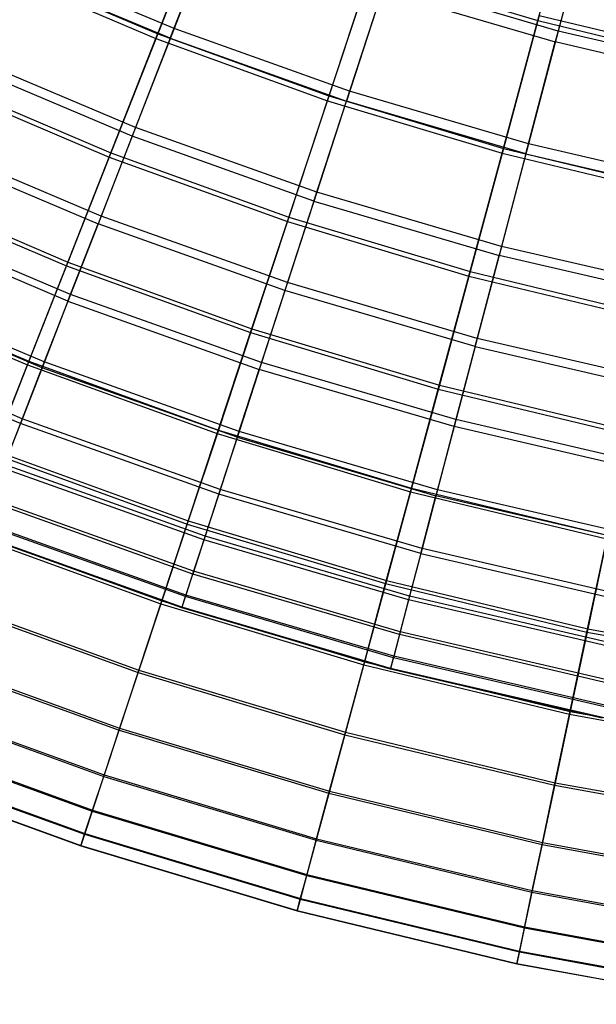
# Model space of a CAD drawing. Extents: x 0.1 to 12.1, y -6 to 6.
# Tile 39 of 256: x 4.1 to 4.9, y -5.9 to -4.5. Entities that reach past the tile are written whole.
import ezdxf

# ---------------------------------------------------------------- set-up
doc = ezdxf.new("R2010")
doc.units = 0
doc.header["$LTSCALE"] = 2.54
doc.layers.get('0').update_dxf_attribs({"linetype": 'CONTINUOUS'})

# ---------------------------------------------------------------- blocks, each defined once
blk = doc.blocks.new('DROPS_COLOR_B-11195_STL')
at = {"color": 0}
for p, q in [((4.9269, -4.3107, 4.177), (4.8794, -4.4917, 4.4442)), ((4.9269, -4.3107, 4.177), (4.8794, -4.4917, 4.4442)), ((4.375, -4.3278, 4.4442), (4.3126, -4.4881, 4.7214)), ((4.375, -4.3278, 4.4442), (4.3126, -4.4881, 4.7214)), ((4.9223, -4.3282, 11.1851), (4.8751, -4.5078, 10.9169)), ((4.9223, -4.3282, 11.1851), (4.8751, -4.5078, 10.9169)), ((4.3071, -4.5024, 10.6389), (4.369, -4.3434, 10.9169)), ((4.3071, -4.5024, 10.6389), (4.369, -4.3434, 10.9169)), ((4.3126, -4.4881, 4.7214), (4.0592, -4.381, 4.7214)), ((4.3126, -4.4881, 4.7214), (4.0592, -4.381, 4.7214)), ((4.3071, -4.5024, 10.6389), (4.0529, -4.395, 10.6389)), ((4.3071, -4.5024, 10.6389), (4.0529, -4.395, 10.6389)), ((4.6249, -4.4169, 4.4442), (4.5717, -4.5805, 4.7214)), ((4.6249, -4.4169, 4.4442), (4.5717, -4.5805, 4.7214)), ((4.8794, -4.4917, 4.4442), (4.6249, -4.4169, 4.4442)), ((4.8794, -4.4917, 4.4442), (4.6249, -4.4169, 4.4442)), ((4.6197, -4.4328, 10.9169), (4.567, -4.5951, 10.6389)), ((4.6197, -4.4328, 10.9169), (4.567, -4.5951, 10.6389)), ((4.6197, -4.4328, 10.9169), (4.8751, -4.5078, 10.9169)), ((4.6197, -4.4328, 10.9169), (4.8751, -4.5078, 10.9169)), ((4.3126, -4.4881, 4.7214), (4.2559, -4.6339, 5.0076)), ((4.3126, -4.4881, 4.7214), (4.2559, -4.6339, 5.0076)), ((4.5717, -4.5805, 4.7214), (4.3126, -4.4881, 4.7214)), ((4.5717, -4.5805, 4.7214), (4.3126, -4.4881, 4.7214)), ((4.3071, -4.5024, 10.6389), (4.2508, -4.6468, 10.3518)), ((4.3071, -4.5024, 10.6389), (4.2508, -4.6468, 10.3518)), ((4.3071, -4.5024, 10.6389), (4.567, -4.5951, 10.6389)), ((4.3071, -4.5024, 10.6389), (4.567, -4.5951, 10.6389)), ((4.8794, -4.4917, 4.4442), (4.8356, -4.658, 4.7214)), ((4.8794, -4.4917, 4.4442), (4.8356, -4.658, 4.7214)), ((5.1377, -4.5517, 4.4442), (4.8794, -4.4917, 4.4442)), ((5.1377, -4.5517, 4.4442), (4.8794, -4.4917, 4.4442)), ((4.8317, -4.6728, 10.6389), (4.8751, -4.5078, 10.9169)), ((4.8317, -4.6728, 10.6389), (4.8751, -4.5078, 10.9169)), ((5.1344, -4.5681, 10.9169), (4.8751, -4.5078, 10.9169)), ((5.1344, -4.5681, 10.9169), (4.8751, -4.5078, 10.9169)), ((4.2559, -4.6339, 5.0076), (3.9942, -4.5234, 5.0076)), ((4.2559, -4.6339, 5.0076), (3.9942, -4.5234, 5.0076)), ((4.2508, -4.6468, 10.3518), (3.9885, -4.5359, 10.3518)), ((4.2508, -4.6468, 10.3518), (3.9885, -4.5359, 10.3518)), ((4.5717, -4.5805, 4.7214), (4.5233, -4.7294, 5.0076)), ((4.5717, -4.5805, 4.7214), (4.5233, -4.7294, 5.0076)), ((4.8356, -4.658, 4.7214), (4.5717, -4.5805, 4.7214)), ((4.8356, -4.658, 4.7214), (4.5717, -4.5805, 4.7214)), ((4.5191, -4.7425, 10.3518), (4.567, -4.5951, 10.6389)), ((4.5191, -4.7425, 10.3518), (4.567, -4.5951, 10.6389)), ((4.8317, -4.6728, 10.6389), (4.567, -4.5951, 10.6389)), ((4.8317, -4.6728, 10.6389), (4.567, -4.5951, 10.6389)), ((4.2559, -4.6339, 5.0076), (4.2049, -4.7648, 5.3021)), ((4.2559, -4.6339, 5.0076), (4.2049, -4.7648, 5.3021)), ((4.5233, -4.7294, 5.0076), (4.2559, -4.6339, 5.0076)), ((4.5233, -4.7294, 5.0076), (4.2559, -4.6339, 5.0076)), ((4.2508, -4.6468, 10.3518), (4.2005, -4.7762, 10.0567)), ((4.2508, -4.6468, 10.3518), (4.2005, -4.7762, 10.0567)), ((4.5191, -4.7425, 10.3518), (4.2508, -4.6468, 10.3518)), ((4.5191, -4.7425, 10.3518), (4.2508, -4.6468, 10.3518)), ((3.9308, -4.6623, 10.0567), (4.2005, -4.7762, 10.0567)), ((3.9308, -4.6623, 10.0567), (4.2005, -4.7762, 10.0567)), ((4.2049, -4.7648, 5.3021), (3.9359, -4.6511, 5.3021)), ((4.2049, -4.7648, 5.3021), (3.9359, -4.6511, 5.3021)), ((4.8356, -4.658, 4.7214), (4.7958, -4.8094, 5.0076)), ((4.8356, -4.658, 4.7214), (4.7958, -4.8094, 5.0076)), ((5.1035, -4.7203, 4.7214), (4.8356, -4.658, 4.7214)), ((5.1035, -4.7203, 4.7214), (4.8356, -4.658, 4.7214)), ((4.8317, -4.6728, 10.6389), (4.7923, -4.8227, 10.3518)), ((4.8317, -4.6728, 10.6389), (4.7923, -4.8227, 10.3518)), ((4.8317, -4.6728, 10.6389), (5.1005, -4.7353, 10.6389)), ((4.8317, -4.6728, 10.6389), (5.1005, -4.7353, 10.6389)), ((4.5233, -4.7294, 5.0076), (4.48, -4.8629, 5.3021)), ((4.5233, -4.7294, 5.0076), (4.48, -4.8629, 5.3021)), ((4.7958, -4.8094, 5.0076), (4.5233, -4.7294, 5.0076)), ((4.7958, -4.8094, 5.0076), (4.5233, -4.7294, 5.0076)), ((4.5191, -4.7425, 10.3518), (4.4762, -4.8746, 10.0567)), ((4.5191, -4.7425, 10.3518), (4.4762, -4.8746, 10.0567)), ((4.5191, -4.7425, 10.3518), (4.7923, -4.8227, 10.3518)), ((4.5191, -4.7425, 10.3518), (4.7923, -4.8227, 10.3518)), ((4.16, -4.8802, 5.6038), (3.8844, -4.7638, 5.6038)), ((4.16, -4.8802, 5.6038), (3.8844, -4.7638, 5.6038)), ((4.2049, -4.7648, 5.3021), (4.16, -4.8802, 5.6038)), ((4.2049, -4.7648, 5.3021), (4.16, -4.8802, 5.6038)), ((4.48, -4.8629, 5.3021), (4.2049, -4.7648, 5.3021)), ((4.48, -4.8629, 5.3021), (4.2049, -4.7648, 5.3021)), ((4.1561, -4.8902, 9.7543), (3.88, -4.7736, 9.7543)), ((4.1561, -4.8902, 9.7543), (3.88, -4.7736, 9.7543)), ((4.1561, -4.8902, 9.7543), (4.2005, -4.7762, 10.0567)), ((4.1561, -4.8902, 9.7543), (4.2005, -4.7762, 10.0567)), ((4.4762, -4.8746, 10.0567), (4.2005, -4.7762, 10.0567)), ((4.4762, -4.8746, 10.0567), (4.2005, -4.7762, 10.0567)), ((4.7958, -4.8094, 5.0076), (4.7601, -4.9452, 5.3021)), ((4.7958, -4.8094, 5.0076), (4.7601, -4.9452, 5.3021)), ((5.0725, -4.8737, 5.0076), (4.7958, -4.8094, 5.0076)), ((5.0725, -4.8737, 5.0076), (4.7958, -4.8094, 5.0076)), ((4.757, -4.9571, 10.0567), (4.7923, -4.8227, 10.3518)), ((4.757, -4.9571, 10.0567), (4.7923, -4.8227, 10.3518)), ((5.0697, -4.8872, 10.3518), (4.7923, -4.8227, 10.3518)), ((5.0697, -4.8872, 10.3518), (4.7923, -4.8227, 10.3518)), ((4.1211, -4.98, 5.9119), (3.84, -4.8612, 5.9119)), ((4.1211, -4.98, 5.9119), (3.84, -4.8612, 5.9119)), ((4.48, -4.8629, 5.3021), (4.4417, -4.9807, 5.6038)), ((4.48, -4.8629, 5.3021), (4.4417, -4.9807, 5.6038)), ((4.7601, -4.9452, 5.3021), (4.48, -4.8629, 5.3021)), ((4.7601, -4.9452, 5.3021), (4.48, -4.8629, 5.3021)), ((4.1178, -4.9885, 9.4456), (3.8362, -4.8695, 9.4456)), ((4.1178, -4.9885, 9.4456), (3.8362, -4.8695, 9.4456)), ((4.16, -4.8802, 5.6038), (4.1211, -4.98, 5.9119)), ((4.16, -4.8802, 5.6038), (4.1211, -4.98, 5.9119)), ((4.4417, -4.9807, 5.6038), (4.16, -4.8802, 5.6038)), ((4.4417, -4.9807, 5.6038), (4.16, -4.8802, 5.6038)), ((4.4762, -4.8746, 10.0567), (4.4383, -4.991, 9.7543)), ((4.4762, -4.8746, 10.0567), (4.4383, -4.991, 9.7543)), ((4.757, -4.9571, 10.0567), (4.4762, -4.8746, 10.0567)), ((4.757, -4.9571, 10.0567), (4.4762, -4.8746, 10.0567)), ((4.1561, -4.8902, 9.7543), (4.1178, -4.9885, 9.4456)), ((4.1561, -4.8902, 9.7543), (4.1178, -4.9885, 9.4456)), ((4.1561, -4.8902, 9.7543), (4.4383, -4.991, 9.7543)), ((4.1561, -4.8902, 9.7543), (4.4383, -4.991, 9.7543)), ((4.0858, -5.0707, 9.1315), (3.7995, -4.9497, 9.1315)), ((4.0858, -5.0707, 9.1315), (3.7995, -4.9497, 9.1315)), ((4.0885, -5.0637, 6.2255), (3.8026, -4.9429, 6.2255)), ((4.0885, -5.0637, 6.2255), (3.8026, -4.9429, 6.2255)), ((4.7601, -4.9452, 5.3021), (4.7286, -5.065, 5.6038)), ((4.7601, -4.9452, 5.3021), (4.7286, -5.065, 5.6038)), ((5.0446, -5.0113, 5.3021), (4.7601, -4.9452, 5.3021)), ((5.0446, -5.0113, 5.3021), (4.7601, -4.9452, 5.3021)), ((4.757, -4.9571, 10.0567), (4.7259, -5.0754, 9.7543)), ((4.757, -4.9571, 10.0567), (4.7259, -5.0754, 9.7543)), ((4.757, -4.9571, 10.0567), (5.0421, -5.0234, 10.0567)), ((4.757, -4.9571, 10.0567), (5.0421, -5.0234, 10.0567)), ((4.1211, -4.98, 5.9119), (4.0885, -5.0637, 6.2255)), ((4.1211, -4.98, 5.9119), (4.0885, -5.0637, 6.2255)), ((4.4086, -5.0826, 5.9119), (4.1211, -4.98, 5.9119)), ((4.4086, -5.0826, 5.9119), (4.1211, -4.98, 5.9119)), ((4.4417, -4.9807, 5.6038), (4.4086, -5.0826, 5.9119)), ((4.4417, -4.9807, 5.6038), (4.4086, -5.0826, 5.9119)), ((4.7286, -5.065, 5.6038), (4.4417, -4.9807, 5.6038)), ((4.7286, -5.065, 5.6038), (4.4417, -4.9807, 5.6038)), ((4.1178, -4.9885, 9.4456), (4.0858, -5.0707, 9.1315)), ((4.1178, -4.9885, 9.4456), (4.0858, -5.0707, 9.1315)), ((4.4058, -5.0912, 9.4456), (4.1178, -4.9885, 9.4456)), ((4.4058, -5.0912, 9.4456), (4.1178, -4.9885, 9.4456)), ((4.4058, -5.0912, 9.4456), (4.4383, -4.991, 9.7543)), ((4.4058, -5.0912, 9.4456), (4.4383, -4.991, 9.7543)), ((4.7259, -5.0754, 9.7543), (4.4383, -4.991, 9.7543)), ((4.7259, -5.0754, 9.7543), (4.4383, -4.991, 9.7543)), ((4.0858, -5.0707, 9.1315), (4.0601, -5.1366, 8.8131)), ((4.0858, -5.0707, 9.1315), (4.0601, -5.1366, 8.8131)), ((4.0885, -5.0637, 6.2255), (4.0623, -5.1312, 6.5436)), ((4.0885, -5.0637, 6.2255), (4.0623, -5.1312, 6.5436)), ((4.3785, -5.1752, 9.1315), (4.0858, -5.0707, 9.1315)), ((4.3785, -5.1752, 9.1315), (4.0858, -5.0707, 9.1315)), ((4.3808, -5.168, 6.2255), (4.0885, -5.0637, 6.2255)), ((4.3808, -5.168, 6.2255), (4.0885, -5.0637, 6.2255)), ((4.7286, -5.065, 5.6038), (4.7014, -5.1685, 5.9119)), ((4.7286, -5.065, 5.6038), (4.7014, -5.1685, 5.9119)), ((5.02, -5.1328, 5.6038), (4.7286, -5.065, 5.6038)), ((5.02, -5.1328, 5.6038), (4.7286, -5.065, 5.6038)), ((4.4086, -5.0826, 5.9119), (4.3808, -5.168, 6.2255)), ((4.4086, -5.0826, 5.9119), (4.3808, -5.168, 6.2255)), ((4.7014, -5.1685, 5.9119), (4.4086, -5.0826, 5.9119)), ((4.7014, -5.1685, 5.9119), (4.4086, -5.0826, 5.9119)), ((4.7259, -5.0754, 9.7543), (4.6991, -5.1774, 9.4456)), ((4.7259, -5.0754, 9.7543), (4.6991, -5.1774, 9.4456)), ((5.0178, -5.1433, 9.7543), (4.7259, -5.0754, 9.7543)), ((5.0178, -5.1433, 9.7543), (4.7259, -5.0754, 9.7543)), ((4.4058, -5.0912, 9.4456), (4.3785, -5.1752, 9.1315)), ((4.4058, -5.0912, 9.4456), (4.3785, -5.1752, 9.1315)), ((4.4058, -5.0912, 9.4456), (4.6991, -5.1774, 9.4456)), ((4.4058, -5.0912, 9.4456), (4.6991, -5.1774, 9.4456)), ((4.3566, -5.2424, 8.8131), (4.0601, -5.1366, 8.8131)), ((4.3566, -5.2424, 8.8131), (4.0601, -5.1366, 8.8131)), ((4.3584, -5.2369, 6.5436), (4.0623, -5.1312, 6.5436)), ((4.3584, -5.2369, 6.5436), (4.0623, -5.1312, 6.5436)), ((4.3808, -5.168, 6.2255), (4.3584, -5.2369, 6.5436)), ((4.3808, -5.168, 6.2255), (4.3584, -5.2369, 6.5436)), ((4.6786, -5.2554, 6.2255), (4.3808, -5.168, 6.2255)), ((4.6786, -5.2554, 6.2255), (4.3808, -5.168, 6.2255)), ((4.7014, -5.1685, 5.9119), (4.6786, -5.2554, 6.2255)), ((4.7014, -5.1685, 5.9119), (4.6786, -5.2554, 6.2255)), ((4.9987, -5.2377, 5.9119), (4.7014, -5.1685, 5.9119)), ((4.9987, -5.2377, 5.9119), (4.7014, -5.1685, 5.9119)), ((4.3402, -5.2929, 8.4912), (4.0409, -5.1861, 8.4912)), ((4.3402, -5.2929, 8.4912), (4.0409, -5.1861, 8.4912)), ((4.3415, -5.2889, 6.8652), (4.0424, -5.1821, 6.8652)), ((4.3415, -5.2889, 6.8652), (4.0424, -5.1821, 6.8652)), ((4.3785, -5.1752, 9.1315), (4.3566, -5.2424, 8.8131)), ((4.3785, -5.1752, 9.1315), (4.3566, -5.2424, 8.8131)), ((4.6767, -5.2627, 9.1315), (4.3785, -5.1752, 9.1315)), ((4.6767, -5.2627, 9.1315), (4.3785, -5.1752, 9.1315)), ((4.6767, -5.2627, 9.1315), (4.6991, -5.1774, 9.4456)), ((4.6767, -5.2627, 9.1315), (4.6991, -5.1774, 9.4456)), ((4.9969, -5.2466, 9.4456), (4.6991, -5.1774, 9.4456)), ((4.9969, -5.2466, 9.4456), (4.6991, -5.1774, 9.4456)), ((4.3294, -5.3263, 8.1669), (4.0281, -5.2188, 8.1669)), ((4.3294, -5.3263, 8.1669), (4.0281, -5.2188, 8.1669)), ((4.3302, -5.3239, 7.1893), (4.029, -5.2165, 7.1893)), ((4.3302, -5.3239, 7.1893), (4.029, -5.2165, 7.1893)), ((4.3241, -5.3427, 7.8412), (4.0219, -5.2348, 7.8412)), ((4.3241, -5.3427, 7.8412), (4.0219, -5.2348, 7.8412)), ((4.3243, -5.3419, 7.515), (4.0222, -5.2341, 7.515)), ((4.3243, -5.3419, 7.515), (4.0222, -5.2341, 7.515)), ((4.3566, -5.2424, 8.8131), (4.3402, -5.2929, 8.4912)), ((4.3566, -5.2424, 8.8131), (4.3402, -5.2929, 8.4912)), ((4.3584, -5.2369, 6.5436), (4.3415, -5.2889, 6.8652)), ((4.3584, -5.2369, 6.5436), (4.3415, -5.2889, 6.8652)), ((4.6587, -5.3311, 8.8131), (4.3566, -5.2424, 8.8131)), ((4.6587, -5.3311, 8.8131), (4.3566, -5.2424, 8.8131)), ((4.6602, -5.3255, 6.5436), (4.3584, -5.2369, 6.5436)), ((4.6602, -5.3255, 6.5436), (4.3584, -5.2369, 6.5436)), ((4.6786, -5.2554, 6.2255), (4.6602, -5.3255, 6.5436)), ((4.6786, -5.2554, 6.2255), (4.6602, -5.3255, 6.5436)), ((4.9809, -5.3257, 6.2255), (4.6786, -5.2554, 6.2255)), ((4.9809, -5.3257, 6.2255), (4.6786, -5.2554, 6.2255)), ((4.6767, -5.2627, 9.1315), (4.6587, -5.3311, 8.8131)), ((4.6767, -5.2627, 9.1315), (4.6587, -5.3311, 8.8131)), ((4.6767, -5.2627, 9.1315), (4.9794, -5.3331, 9.1315)), ((4.6767, -5.2627, 9.1315), (4.9794, -5.3331, 9.1315)), ((4.3415, -5.2889, 6.8652), (4.3302, -5.3239, 7.1893)), ((4.3415, -5.2889, 6.8652), (4.3302, -5.3239, 7.1893)), ((4.6463, -5.3784, 6.8652), (4.3415, -5.2889, 6.8652)), ((4.6463, -5.3784, 6.8652), (4.3415, -5.2889, 6.8652)), ((4.3294, -5.3263, 8.1669), (4.3402, -5.2929, 8.4912)), ((4.3294, -5.3263, 8.1669), (4.3402, -5.2929, 8.4912)), ((4.6452, -5.3824, 8.4912), (4.3402, -5.2929, 8.4912)), ((4.6452, -5.3824, 8.4912), (4.3402, -5.2929, 8.4912)), ((4.3241, -5.3427, 7.8412), (4.3294, -5.3263, 8.1669)), ((4.3241, -5.3427, 7.8412), (4.3294, -5.3263, 8.1669)), ((4.3302, -5.3239, 7.1893), (4.3243, -5.3419, 7.515)), ((4.3302, -5.3239, 7.1893), (4.3243, -5.3419, 7.515)), ((4.6363, -5.4164, 8.1669), (4.3294, -5.3263, 8.1669)), ((4.6363, -5.4164, 8.1669), (4.3294, -5.3263, 8.1669)), ((4.6369, -5.414, 7.1893), (4.3302, -5.3239, 7.1893)), ((4.6369, -5.414, 7.1893), (4.3302, -5.3239, 7.1893)), ((4.6587, -5.3311, 8.8131), (4.6452, -5.3824, 8.4912)), ((4.6587, -5.3311, 8.8131), (4.6452, -5.3824, 8.4912)), ((4.6602, -5.3255, 6.5436), (4.6463, -5.3784, 6.8652)), ((4.6602, -5.3255, 6.5436), (4.6463, -5.3784, 6.8652)), ((4.9653, -5.4024, 8.8131), (4.6587, -5.3311, 8.8131)), ((4.9653, -5.4024, 8.8131), (4.6587, -5.3311, 8.8131)), ((4.9665, -5.3967, 6.5436), (4.6602, -5.3255, 6.5436)), ((4.9665, -5.3967, 6.5436), (4.6602, -5.3255, 6.5436)), ((4.3243, -5.3419, 7.515), (4.3241, -5.3427, 7.8412)), ((4.3243, -5.3419, 7.515), (4.3241, -5.3427, 7.8412)), ((4.6319, -5.4331, 7.8412), (4.3241, -5.3427, 7.8412)), ((4.6319, -5.4331, 7.8412), (4.3241, -5.3427, 7.8412)), ((4.6321, -5.4322, 7.515), (4.3243, -5.3419, 7.515)), ((4.6321, -5.4322, 7.515), (4.3243, -5.3419, 7.515)), ((4.6452, -5.3824, 8.4912), (4.6363, -5.4164, 8.1669)), ((4.6452, -5.3824, 8.4912), (4.6363, -5.4164, 8.1669)), ((4.6463, -5.3784, 6.8652), (4.6369, -5.414, 7.1893)), ((4.6463, -5.3784, 6.8652), (4.6369, -5.414, 7.1893)), ((4.9548, -5.4544, 8.4912), (4.6452, -5.3824, 8.4912)), ((4.9548, -5.4544, 8.4912), (4.6452, -5.3824, 8.4912)), ((4.9556, -5.4503, 6.8652), (4.6463, -5.3784, 6.8652)), ((4.9556, -5.4503, 6.8652), (4.6463, -5.3784, 6.8652)), ((4.6319, -5.4331, 7.8412), (4.6363, -5.4164, 8.1669)), ((4.6319, -5.4331, 7.8412), (4.6363, -5.4164, 8.1669)), ((4.6369, -5.414, 7.1893), (4.6321, -5.4322, 7.515)), ((4.6369, -5.414, 7.1893), (4.6321, -5.4322, 7.515)), ((4.9478, -5.4889, 8.1669), (4.6363, -5.4164, 8.1669)), ((4.9478, -5.4889, 8.1669), (4.6363, -5.4164, 8.1669)), ((4.9483, -5.4864, 7.1893), (4.6369, -5.414, 7.1893)), ((4.9483, -5.4864, 7.1893), (4.6369, -5.414, 7.1893)), ((4.6321, -5.4322, 7.515), (4.6319, -5.4331, 7.8412)), ((4.6321, -5.4322, 7.515), (4.6319, -5.4331, 7.8412)), ((4.9444, -5.5057, 7.8412), (4.6319, -5.4331, 7.8412)), ((4.9444, -5.5057, 7.8412), (4.6319, -5.4331, 7.8412)), ((4.9446, -5.5049, 7.515), (4.6321, -5.4322, 7.515)), ((4.9446, -5.5049, 7.515), (4.6321, -5.4322, 7.515))]:
    blk.add_line(p, q, dxfattribs=at)
blk = doc.blocks.new('GROUP_1')
at = {"color": 0}
for p, q in [((4.7894, 1.521, 9.8075), (4.846, 1.7301, 10.057)), ((4.7894, 1.521, 9.8075), (4.846, 1.7301, 10.057)), ((4.303, 1.6903, 2.183), (4.2286, 1.5013, 2.4436)), ((4.303, 1.6903, 2.183), (4.2286, 1.5013, 2.4436)), ((4.2259, 1.4945, 9.5464), (4.3001, 1.683, 9.8075)), ((4.2259, 1.4945, 9.5464), (4.3001, 1.683, 9.8075)), ((3.9784, 1.6, 9.5464), (4.2259, 1.4945, 9.5464)), ((3.9784, 1.6, 9.5464), (4.2259, 1.4945, 9.5464)), ((3.9814, 1.6067, 2.4436), (4.2286, 1.5013, 2.4436)), ((3.9814, 1.6067, 2.4436), (4.2286, 1.5013, 2.4436)), ((4.545, 1.6026, 2.183), (4.4812, 1.4098, 2.4436)), ((4.545, 1.6026, 2.183), (4.4812, 1.4098, 2.4436)), ((4.4789, 1.4028, 9.5464), (4.5425, 1.5952, 9.8075)), ((4.4789, 1.4028, 9.5464), (4.5425, 1.5952, 9.8075)), ((4.5425, 1.5952, 9.8075), (4.7894, 1.521, 9.8075)), ((4.5425, 1.5952, 9.8075), (4.7894, 1.521, 9.8075)), ((4.7915, 1.5285, 2.183), (4.7385, 1.3325, 2.4436)), ((4.7915, 1.5285, 2.183), (4.7385, 1.3325, 2.4436)), ((4.7915, 1.5285, 2.183), (5.0417, 1.4683, 2.183)), ((4.7915, 1.5285, 2.183), (5.0417, 1.4683, 2.183)), ((4.7366, 1.3254, 9.5464), (4.7894, 1.521, 9.8075)), ((4.7366, 1.3254, 9.5464), (4.7894, 1.521, 9.8075)), ((4.7894, 1.521, 9.8075), (5.0401, 1.4606, 9.8075)), ((4.7894, 1.521, 9.8075), (5.0401, 1.4606, 9.8075)), ((4.2286, 1.5013, 2.4436), (4.1595, 1.326, 2.715)), ((4.2286, 1.5013, 2.4436), (4.1595, 1.326, 2.715)), ((4.2286, 1.5013, 2.4436), (4.4812, 1.4098, 2.4436)), ((4.2286, 1.5013, 2.4436), (4.4812, 1.4098, 2.4436)), ((4.157, 1.3197, 9.2746), (4.2259, 1.4945, 9.5464)), ((4.157, 1.3197, 9.2746), (4.2259, 1.4945, 9.5464)), ((4.2259, 1.4945, 9.5464), (4.4789, 1.4028, 9.5464)), ((4.2259, 1.4945, 9.5464), (4.4789, 1.4028, 9.5464)), ((3.8999, 1.4293, 9.2746), (4.157, 1.3197, 9.2746)), ((3.8999, 1.4293, 9.2746), (4.157, 1.3197, 9.2746)), ((3.9027, 1.4355, 2.715), (4.1595, 1.326, 2.715)), ((3.9027, 1.4355, 2.715), (4.1595, 1.326, 2.715)), ((4.4812, 1.4098, 2.4436), (4.4219, 1.2309, 2.715)), ((4.4812, 1.4098, 2.4436), (4.4219, 1.2309, 2.715)), ((4.4812, 1.4098, 2.4436), (4.7385, 1.3325, 2.4436)), ((4.4812, 1.4098, 2.4436), (4.7385, 1.3325, 2.4436)), ((4.4198, 1.2245, 9.2746), (4.4789, 1.4028, 9.5464)), ((4.4198, 1.2245, 9.2746), (4.4789, 1.4028, 9.5464)), ((4.4789, 1.4028, 9.5464), (4.7366, 1.3254, 9.5464)), ((4.4789, 1.4028, 9.5464), (4.7366, 1.3254, 9.5464)), ((4.1595, 1.326, 2.715), (4.096, 1.1648, 2.9964)), ((4.1595, 1.326, 2.715), (4.096, 1.1648, 2.9964)), ((4.1595, 1.326, 2.715), (4.4219, 1.2309, 2.715)), ((4.1595, 1.326, 2.715), (4.4219, 1.2309, 2.715)), ((4.6875, 1.144, 9.2746), (4.7366, 1.3254, 9.5464)), ((4.6875, 1.144, 9.2746), (4.7366, 1.3254, 9.5464)), ((4.7385, 1.3325, 2.4436), (4.6893, 1.1506, 2.715)), ((4.7385, 1.3325, 2.4436), (4.6893, 1.1506, 2.715)), ((4.7366, 1.3254, 9.5464), (4.9982, 1.2624, 9.5464)), ((4.7366, 1.3254, 9.5464), (4.9982, 1.2624, 9.5464)), ((4.7385, 1.3325, 2.4436), (4.9997, 1.2696, 2.4436)), ((4.7385, 1.3325, 2.4436), (4.9997, 1.2696, 2.4436)), ((4.0937, 1.159, 8.9929), (4.157, 1.3197, 9.2746)), ((4.0937, 1.159, 8.9929), (4.157, 1.3197, 9.2746)), ((4.157, 1.3197, 9.2746), (4.4198, 1.2245, 9.2746)), ((4.157, 1.3197, 9.2746), (4.4198, 1.2245, 9.2746)), ((3.8278, 1.2725, 8.9929), (4.0937, 1.159, 8.9929)), ((3.8278, 1.2725, 8.9929), (4.0937, 1.159, 8.9929)), ((3.8304, 1.2781, 2.9964), (4.096, 1.1648, 2.9964)), ((3.8304, 1.2781, 2.9964), (4.096, 1.1648, 2.9964)), ((4.3656, 1.0606, 8.9929), (4.4198, 1.2245, 9.2746)), ((4.3656, 1.0606, 8.9929), (4.4198, 1.2245, 9.2746)), ((4.4219, 1.2309, 2.715), (4.3675, 1.0664, 2.9964)), ((4.4219, 1.2309, 2.715), (4.3675, 1.0664, 2.9964)), ((4.4198, 1.2245, 9.2746), (4.6875, 1.144, 9.2746)), ((4.4198, 1.2245, 9.2746), (4.6875, 1.144, 9.2746)), ((4.4219, 1.2309, 2.715), (4.6893, 1.1506, 2.715)), ((4.4219, 1.2309, 2.715), (4.6893, 1.1506, 2.715)), ((4.096, 1.1648, 2.9964), (4.0383, 1.0183, 3.2869)), ((4.096, 1.1648, 2.9964), (4.0383, 1.0183, 3.2869)), ((4.096, 1.1648, 2.9964), (4.3675, 1.0664, 2.9964)), ((4.096, 1.1648, 2.9964), (4.3675, 1.0664, 2.9964)), ((4.0362, 1.0131, 8.702), (4.0937, 1.159, 8.9929)), ((4.0362, 1.0131, 8.702), (4.0937, 1.159, 8.9929)), ((4.0937, 1.159, 8.9929), (4.3656, 1.0606, 8.9929)), ((4.0937, 1.159, 8.9929), (4.3656, 1.0606, 8.9929)), ((4.6893, 1.1506, 2.715), (4.6441, 0.9833, 2.9964)), ((4.6893, 1.1506, 2.715), (4.6441, 0.9833, 2.9964)), ((4.6893, 1.1506, 2.715), (4.9607, 1.0852, 2.715)), ((4.6893, 1.1506, 2.715), (4.9607, 1.0852, 2.715)), ((3.7646, 1.135, 3.2869), (4.0383, 1.0183, 3.2869)), ((3.7646, 1.135, 3.2869), (4.0383, 1.0183, 3.2869)), ((4.6424, 0.9774, 8.9929), (4.6875, 1.144, 9.2746)), ((4.6424, 0.9774, 8.9929), (4.6875, 1.144, 9.2746)), ((4.6875, 1.144, 9.2746), (4.9593, 1.0786, 9.2746)), ((4.6875, 1.144, 9.2746), (4.9593, 1.0786, 9.2746)), ((3.7623, 1.1299, 8.702), (4.0362, 1.0131, 8.702)), ((3.7623, 1.1299, 8.702), (4.0362, 1.0131, 8.702)), ((4.3675, 1.0664, 2.9964), (4.318, 0.9169, 3.2869)), ((4.3675, 1.0664, 2.9964), (4.318, 0.9169, 3.2869)), ((4.3675, 1.0664, 2.9964), (4.6441, 0.9833, 2.9964)), ((4.3675, 1.0664, 2.9964), (4.6441, 0.9833, 2.9964)), ((4.3162, 0.9116, 8.702), (4.3656, 1.0606, 8.9929)), ((4.3162, 0.9116, 8.702), (4.3656, 1.0606, 8.9929)), ((4.3656, 1.0606, 8.9929), (4.6424, 0.9774, 8.9929)), ((4.3656, 1.0606, 8.9929), (4.6424, 0.9774, 8.9929)), ((4.0383, 1.0183, 3.2869), (3.9865, 0.8869, 3.5857)), ((4.0383, 1.0183, 3.2869), (3.9865, 0.8869, 3.5857)), ((4.0383, 1.0183, 3.2869), (4.318, 0.9169, 3.2869)), ((4.0383, 1.0183, 3.2869), (4.318, 0.9169, 3.2869)), ((3.9847, 0.8822, 8.403), (4.0362, 1.0131, 8.702)), ((3.9847, 0.8822, 8.403), (4.0362, 1.0131, 8.702)), ((4.0362, 1.0131, 8.702), (4.3162, 0.9116, 8.702)), ((4.0362, 1.0131, 8.702), (4.3162, 0.9116, 8.702)), ((4.6015, 0.8259, 8.702), (4.6424, 0.9774, 8.9929)), ((4.6015, 0.8259, 8.702), (4.6424, 0.9774, 8.9929)), ((4.6441, 0.9833, 2.9964), (4.6029, 0.8313, 3.2869)), ((4.6441, 0.9833, 2.9964), (4.6029, 0.8313, 3.2869)), ((4.6424, 0.9774, 8.9929), (4.9235, 0.9097, 8.9929)), ((4.6424, 0.9774, 8.9929), (4.9235, 0.9097, 8.9929)), ((4.6441, 0.9833, 2.9964), (4.9248, 0.9157, 2.9964)), ((4.6441, 0.9833, 2.9964), (4.9248, 0.9157, 2.9964)), ((4.318, 0.9169, 3.2869), (4.2736, 0.7829, 3.5857)), ((4.318, 0.9169, 3.2869), (4.2736, 0.7829, 3.5857)), ((4.318, 0.9169, 3.2869), (4.6029, 0.8313, 3.2869)), ((4.318, 0.9169, 3.2869), (4.6029, 0.8313, 3.2869)), ((4.272, 0.7781, 8.403), (4.3162, 0.9116, 8.702)), ((4.272, 0.7781, 8.403), (4.3162, 0.9116, 8.702)), ((4.3162, 0.9116, 8.702), (4.6015, 0.8259, 8.702)), ((4.3162, 0.9116, 8.702), (4.6015, 0.8259, 8.702)), ((3.9865, 0.8869, 3.5857), (4.2736, 0.7829, 3.5857)), ((3.9865, 0.8869, 3.5857), (4.2736, 0.7829, 3.5857)), ((3.9847, 0.8822, 8.403), (4.272, 0.7781, 8.403)), ((3.9847, 0.8822, 8.403), (4.272, 0.7781, 8.403)), ((4.6029, 0.8313, 3.2869), (4.5661, 0.695, 3.5857)), ((4.6029, 0.8313, 3.2869), (4.5661, 0.695, 3.5857)), ((4.6029, 0.8313, 3.2869), (4.8922, 0.7617, 3.2869)), ((4.6029, 0.8313, 3.2869), (4.8922, 0.7617, 3.2869)), ((4.5648, 0.6902, 8.403), (4.6015, 0.8259, 8.702)), ((4.5648, 0.6902, 8.403), (4.6015, 0.8259, 8.702)), ((4.6015, 0.8259, 8.702), (4.891, 0.7562, 8.702)), ((4.6015, 0.8259, 8.702), (4.891, 0.7562, 8.702)), ((3.9408, 0.771, 3.8917), (4.2345, 0.6646, 3.8917)), ((3.9408, 0.771, 3.8917), (4.2345, 0.6646, 3.8917)), ((4.2331, 0.6605, 8.0967), (4.272, 0.7781, 8.403)), ((4.2331, 0.6605, 8.0967), (4.272, 0.7781, 8.403)), ((4.2736, 0.7829, 3.5857), (4.2345, 0.6646, 3.8917)), ((4.2736, 0.7829, 3.5857), (4.2345, 0.6646, 3.8917)), ((4.272, 0.7781, 8.403), (4.5648, 0.6902, 8.403)), ((4.272, 0.7781, 8.403), (4.5648, 0.6902, 8.403)), ((4.2736, 0.7829, 3.5857), (4.5661, 0.695, 3.5857)), ((4.2736, 0.7829, 3.5857), (4.5661, 0.695, 3.5857)), ((3.9392, 0.7669, 8.0967), (4.2331, 0.6605, 8.0967)), ((3.9392, 0.7669, 8.0967), (4.2331, 0.6605, 8.0967)), ((4.8619, 0.6186, 8.403), (4.891, 0.7562, 8.702)), ((4.8619, 0.6186, 8.403), (4.891, 0.7562, 8.702)), ((4.8922, 0.7617, 3.2869), (4.863, 0.6235, 3.5857)), ((4.8922, 0.7617, 3.2869), (4.863, 0.6235, 3.5857)), ((4.5324, 0.5705, 8.0967), (4.5648, 0.6902, 8.403)), ((4.5324, 0.5705, 8.0967), (4.5648, 0.6902, 8.403)), ((4.5661, 0.695, 3.5857), (4.5335, 0.5747, 3.8917)), ((4.5661, 0.695, 3.5857), (4.5335, 0.5747, 3.8917)), ((4.5648, 0.6902, 8.403), (4.8619, 0.6186, 8.403)), ((4.5648, 0.6902, 8.403), (4.8619, 0.6186, 8.403)), ((4.5661, 0.695, 3.5857), (4.863, 0.6235, 3.5857)), ((4.5661, 0.695, 3.5857), (4.863, 0.6235, 3.5857)), ((3.9014, 0.6709, 4.2042), (4.2006, 0.5625, 4.2042)), ((3.9014, 0.6709, 4.2042), (4.2006, 0.5625, 4.2042)), ((3.9, 0.6675, 7.784), (4.1995, 0.559, 7.784)), ((3.9, 0.6675, 7.784), (4.1995, 0.559, 7.784)), ((4.1995, 0.559, 7.784), (4.2331, 0.6605, 8.0967)), ((4.1995, 0.559, 7.784), (4.2331, 0.6605, 8.0967)), ((4.2345, 0.6646, 3.8917), (4.2006, 0.5625, 4.2042)), ((4.2345, 0.6646, 3.8917), (4.2006, 0.5625, 4.2042)), ((4.2331, 0.6605, 8.0967), (4.5324, 0.5705, 8.0967)), ((4.2331, 0.6605, 8.0967), (4.5324, 0.5705, 8.0967)), ((4.2345, 0.6646, 3.8917), (4.5335, 0.5747, 3.8917)), ((4.2345, 0.6646, 3.8917), (4.5335, 0.5747, 3.8917)), ((4.8363, 0.4974, 8.0967), (4.8619, 0.6186, 8.403)), ((4.8363, 0.4974, 8.0967), (4.8619, 0.6186, 8.403)), ((4.863, 0.6235, 3.5857), (4.8372, 0.5016, 3.8917)), ((4.863, 0.6235, 3.5857), (4.8372, 0.5016, 3.8917)), ((4.8619, 0.6186, 8.403), (5.1626, 0.5637, 8.403)), ((4.8619, 0.6186, 8.403), (5.1626, 0.5637, 8.403)), ((4.863, 0.6235, 3.5857), (5.1634, 0.5686, 3.5857)), ((4.863, 0.6235, 3.5857), (5.1634, 0.5686, 3.5857)), ((3.8672, 0.5842, 7.466), (4.1714, 0.474, 7.466)), ((3.8672, 0.5842, 7.466), (4.1714, 0.474, 7.466)), ((3.8683, 0.587, 4.522), (4.1723, 0.4769, 4.522)), ((3.8683, 0.587, 4.522), (4.1723, 0.4769, 4.522)), ((4.5045, 0.4673, 7.784), (4.5324, 0.5705, 8.0967)), ((4.5045, 0.4673, 7.784), (4.5324, 0.5705, 8.0967)), ((4.5335, 0.5747, 3.8917), (4.5055, 0.4709, 4.2042)), ((4.5335, 0.5747, 3.8917), (4.5055, 0.4709, 4.2042)), ((4.5324, 0.5705, 8.0967), (4.8363, 0.4974, 8.0967)), ((4.5324, 0.5705, 8.0967), (4.8363, 0.4974, 8.0967)), ((4.5335, 0.5747, 3.8917), (4.8372, 0.5016, 3.8917)), ((4.5335, 0.5747, 3.8917), (4.8372, 0.5016, 3.8917)), ((4.1714, 0.474, 7.466), (4.1995, 0.559, 7.784)), ((4.1714, 0.474, 7.466), (4.1995, 0.559, 7.784)), ((4.2006, 0.5625, 4.2042), (4.1723, 0.4769, 4.522)), ((4.2006, 0.5625, 4.2042), (4.1723, 0.4769, 4.522)), ((4.1995, 0.559, 7.784), (4.5045, 0.4673, 7.784)), ((4.1995, 0.559, 7.784), (4.5045, 0.4673, 7.784)), ((4.2006, 0.5625, 4.2042), (4.5055, 0.4709, 4.2042)), ((4.2006, 0.5625, 4.2042), (4.5055, 0.4709, 4.2042)), ((3.8409, 0.5173, 7.1435), (4.1488, 0.4058, 7.1435)), ((3.8409, 0.5173, 7.1435), (4.1488, 0.4058, 7.1435)), ((3.8417, 0.5195, 4.8444), (4.1495, 0.408, 4.8444)), ((3.8417, 0.5195, 4.8444), (4.1495, 0.408, 4.8444)), ((4.8141, 0.3928, 7.784), (4.8363, 0.4974, 8.0967)), ((4.8141, 0.3928, 7.784), (4.8363, 0.4974, 8.0967)), ((4.8372, 0.5016, 3.8917), (4.8149, 0.3964, 4.2042)), ((4.8372, 0.5016, 3.8917), (4.8149, 0.3964, 4.2042)), ((4.8363, 0.4974, 8.0967), (5.1437, 0.4412, 8.0967)), ((4.8363, 0.4974, 8.0967), (5.1437, 0.4412, 8.0967)), ((4.8372, 0.5016, 3.8917), (5.1444, 0.4455, 3.8917)), ((4.8372, 0.5016, 3.8917), (5.1444, 0.4455, 3.8917)), ((3.8211, 0.467, 6.8175), (4.1318, 0.3545, 6.8175)), ((3.8211, 0.467, 6.8175), (4.1318, 0.3545, 6.8175)), ((3.8217, 0.4686, 5.1703), (4.1323, 0.3561, 5.1703)), ((3.8217, 0.4686, 5.1703), (4.1323, 0.3561, 5.1703)), ((4.1488, 0.4058, 7.1435), (4.1714, 0.474, 7.466)), ((4.1488, 0.4058, 7.1435), (4.1714, 0.474, 7.466)), ((4.1723, 0.4769, 4.522), (4.1495, 0.408, 4.8444)), ((4.1723, 0.4769, 4.522), (4.1495, 0.408, 4.8444)), ((4.1714, 0.474, 7.466), (4.4811, 0.3809, 7.466)), ((4.1714, 0.474, 7.466), (4.4811, 0.3809, 7.466)), ((4.1723, 0.4769, 4.522), (4.4819, 0.3838, 4.522)), ((4.1723, 0.4769, 4.522), (4.4819, 0.3838, 4.522)), ((4.4811, 0.3809, 7.466), (4.5045, 0.4673, 7.784)), ((4.4811, 0.3809, 7.466), (4.5045, 0.4673, 7.784)), ((4.5055, 0.4709, 4.2042), (4.4819, 0.3838, 4.522)), ((4.5055, 0.4709, 4.2042), (4.4819, 0.3838, 4.522)), ((4.5045, 0.4673, 7.784), (4.8141, 0.3928, 7.784)), ((4.5045, 0.4673, 7.784), (4.8141, 0.3928, 7.784)), ((4.5055, 0.4709, 4.2042), (4.8149, 0.3964, 4.2042)), ((4.5055, 0.4709, 4.2042), (4.8149, 0.3964, 4.2042)), ((3.8079, 0.4335, 6.489), (4.1205, 0.3203, 6.489)), ((3.8079, 0.4335, 6.489), (4.1205, 0.3203, 6.489)), ((3.8083, 0.4345, 5.4987), (4.1208, 0.3213, 5.4987)), ((3.8083, 0.4345, 5.4987), (4.1208, 0.3213, 5.4987)), ((3.8013, 0.4169, 6.159), (4.1149, 0.3034, 6.159)), ((3.8013, 0.4169, 6.159), (4.1149, 0.3034, 6.159)), ((3.8015, 0.4173, 5.8286), (4.115, 0.3037, 5.8286)), ((3.8015, 0.4173, 5.8286), (4.115, 0.3037, 5.8286)), ((4.1495, 0.408, 4.8444), (4.1323, 0.3561, 5.1703)), ((4.1495, 0.408, 4.8444), (4.1323, 0.3561, 5.1703)), ((4.1495, 0.408, 4.8444), (4.463, 0.3138, 4.8444)), ((4.1495, 0.408, 4.8444), (4.463, 0.3138, 4.8444)), ((4.1318, 0.3545, 6.8175), (4.1488, 0.4058, 7.1435)), ((4.1318, 0.3545, 6.8175), (4.1488, 0.4058, 7.1435)), ((4.1488, 0.4058, 7.1435), (4.4624, 0.3115, 7.1435)), ((4.1488, 0.4058, 7.1435), (4.4624, 0.3115, 7.1435)), ((4.7956, 0.3052, 7.466), (4.8141, 0.3928, 7.784)), ((4.7956, 0.3052, 7.466), (4.8141, 0.3928, 7.784)), ((4.8149, 0.3964, 4.2042), (4.7962, 0.3081, 4.522)), ((4.8149, 0.3964, 4.2042), (4.7962, 0.3081, 4.522)), ((4.8141, 0.3928, 7.784), (5.1274, 0.3355, 7.784)), ((4.8141, 0.3928, 7.784), (5.1274, 0.3355, 7.784)), ((4.8149, 0.3964, 4.2042), (5.128, 0.3392, 4.2042)), ((4.8149, 0.3964, 4.2042), (5.128, 0.3392, 4.2042)), ((4.4624, 0.3115, 7.1435), (4.4811, 0.3809, 7.466)), ((4.4624, 0.3115, 7.1435), (4.4811, 0.3809, 7.466)), ((4.4819, 0.3838, 4.522), (4.463, 0.3138, 4.8444)), ((4.4819, 0.3838, 4.522), (4.463, 0.3138, 4.8444)), ((4.4811, 0.3809, 7.466), (4.7956, 0.3052, 7.466)), ((4.4811, 0.3809, 7.466), (4.7956, 0.3052, 7.466)), ((4.4819, 0.3838, 4.522), (4.7962, 0.3081, 4.522)), ((4.4819, 0.3838, 4.522), (4.7962, 0.3081, 4.522)), ((4.1205, 0.3203, 6.489), (4.1318, 0.3545, 6.8175)), ((4.1205, 0.3203, 6.489), (4.1318, 0.3545, 6.8175)), ((4.1323, 0.3561, 5.1703), (4.1208, 0.3213, 5.4987)), ((4.1323, 0.3561, 5.1703), (4.1208, 0.3213, 5.4987)), ((4.1318, 0.3545, 6.8175), (4.4483, 0.2594, 6.8175)), ((4.1318, 0.3545, 6.8175), (4.4483, 0.2594, 6.8175)), ((4.1323, 0.3561, 5.1703), (4.4487, 0.261, 5.1703)), ((4.1323, 0.3561, 5.1703), (4.4487, 0.261, 5.1703)), ((4.1149, 0.3034, 6.159), (4.1205, 0.3203, 6.489)), ((4.1149, 0.3034, 6.159), (4.1205, 0.3203, 6.489)), ((4.1208, 0.3213, 5.4987), (4.115, 0.3037, 5.8286)), ((4.1208, 0.3213, 5.4987), (4.115, 0.3037, 5.8286)), ((4.1205, 0.3203, 6.489), (4.4389, 0.2246, 6.489)), ((4.1205, 0.3203, 6.489), (4.4389, 0.2246, 6.489)), ((4.1208, 0.3213, 5.4987), (4.4391, 0.2256, 5.4987)), ((4.1208, 0.3213, 5.4987), (4.4391, 0.2256, 5.4987)), ((4.4483, 0.2594, 6.8175), (4.4624, 0.3115, 7.1435)), ((4.4483, 0.2594, 6.8175), (4.4624, 0.3115, 7.1435)), ((4.463, 0.3138, 4.8444), (4.4487, 0.261, 5.1703)), ((4.463, 0.3138, 4.8444), (4.4487, 0.261, 5.1703)), ((4.4624, 0.3115, 7.1435), (4.7807, 0.2349, 7.1435)), ((4.4624, 0.3115, 7.1435), (4.7807, 0.2349, 7.1435)), ((4.463, 0.3138, 4.8444), (4.7812, 0.2372, 4.8444)), ((4.463, 0.3138, 4.8444), (4.7812, 0.2372, 4.8444)), ((4.7807, 0.2349, 7.1435), (4.7956, 0.3052, 7.466)), ((4.7807, 0.2349, 7.1435), (4.7956, 0.3052, 7.466)), ((4.7962, 0.3081, 4.522), (4.7812, 0.2372, 4.8444)), ((4.7962, 0.3081, 4.522), (4.7812, 0.2372, 4.8444)), ((4.7956, 0.3052, 7.466), (5.1138, 0.247, 7.466)), ((4.7956, 0.3052, 7.466), (5.1138, 0.247, 7.466)), ((4.7962, 0.3081, 4.522), (5.1143, 0.25, 4.522)), ((4.7962, 0.3081, 4.522), (5.1143, 0.25, 4.522)), ((4.115, 0.3037, 5.8286), (4.1149, 0.3034, 6.159)), ((4.115, 0.3037, 5.8286), (4.1149, 0.3034, 6.159)), ((4.1149, 0.3034, 6.159), (4.4342, 0.2074, 6.159)), ((4.1149, 0.3034, 6.159), (4.4342, 0.2074, 6.159)), ((4.115, 0.3037, 5.8286), (4.4343, 0.2077, 5.8286)), ((4.115, 0.3037, 5.8286), (4.4343, 0.2077, 5.8286)), ((4.4389, 0.2246, 6.489), (4.4483, 0.2594, 6.8175)), ((4.4389, 0.2246, 6.489), (4.4483, 0.2594, 6.8175)), ((4.4487, 0.261, 5.1703), (4.4391, 0.2256, 5.4987)), ((4.4487, 0.261, 5.1703), (4.4391, 0.2256, 5.4987)), ((4.4483, 0.2594, 6.8175), (4.7696, 0.182, 6.8175)), ((4.4483, 0.2594, 6.8175), (4.7696, 0.182, 6.8175)), ((4.4487, 0.261, 5.1703), (4.7699, 0.1837, 5.1703)), ((4.4487, 0.261, 5.1703), (4.7699, 0.1837, 5.1703)), ((4.7696, 0.182, 6.8175), (4.7807, 0.2349, 7.1435)), ((4.7696, 0.182, 6.8175), (4.7807, 0.2349, 7.1435)), ((4.7812, 0.2372, 4.8444), (4.7699, 0.1837, 5.1703)), ((4.7812, 0.2372, 4.8444), (4.7699, 0.1837, 5.1703)), ((4.7807, 0.2349, 7.1435), (5.1029, 0.176, 7.1435)), ((4.7807, 0.2349, 7.1435), (5.1029, 0.176, 7.1435)), ((4.7812, 0.2372, 4.8444), (5.1032, 0.1783, 4.8444)), ((4.7812, 0.2372, 4.8444), (5.1032, 0.1783, 4.8444)), ((4.4342, 0.2074, 6.159), (4.4389, 0.2246, 6.489)), ((4.4342, 0.2074, 6.159), (4.4389, 0.2246, 6.489)), ((4.4391, 0.2256, 5.4987), (4.4343, 0.2077, 5.8286)), ((4.4391, 0.2256, 5.4987), (4.4343, 0.2077, 5.8286)), ((4.4389, 0.2246, 6.489), (4.7621, 0.1468, 6.489)), ((4.4389, 0.2246, 6.489), (4.7621, 0.1468, 6.489)), ((4.4391, 0.2256, 5.4987), (4.7623, 0.1478, 5.4987)), ((4.4391, 0.2256, 5.4987), (4.7623, 0.1478, 5.4987)), ((4.4343, 0.2077, 5.8286), (4.4342, 0.2074, 6.159)), ((4.4343, 0.2077, 5.8286), (4.4342, 0.2074, 6.159)), ((4.4342, 0.2074, 6.159), (4.7584, 0.1293, 6.159)), ((4.4342, 0.2074, 6.159), (4.7584, 0.1293, 6.159)), ((4.4343, 0.2077, 5.8286), (4.7585, 0.1297, 5.8286)), ((4.4343, 0.2077, 5.8286), (4.7585, 0.1297, 5.8286)), ((4.7621, 0.1468, 6.489), (4.7696, 0.182, 6.8175)), ((4.7621, 0.1468, 6.489), (4.7696, 0.182, 6.8175)), ((4.7699, 0.1837, 5.1703), (4.7623, 0.1478, 5.4987)), ((4.7699, 0.1837, 5.1703), (4.7623, 0.1478, 5.4987)), ((4.7696, 0.182, 6.8175), (5.0946, 0.1226, 6.8175)), ((4.7696, 0.182, 6.8175), (5.0946, 0.1226, 6.8175)), ((4.7699, 0.1837, 5.1703), (5.0949, 0.1243, 5.1703)), ((4.7699, 0.1837, 5.1703), (5.0949, 0.1243, 5.1703)), ((4.7584, 0.1293, 6.159), (4.7621, 0.1468, 6.489)), ((4.7584, 0.1293, 6.159), (4.7621, 0.1468, 6.489)), ((4.7623, 0.1478, 5.4987), (4.7585, 0.1297, 5.8286)), ((4.7623, 0.1478, 5.4987), (4.7585, 0.1297, 5.8286)), ((4.7621, 0.1468, 6.489), (5.0892, 0.087, 6.489)), ((4.7621, 0.1468, 6.489), (5.0892, 0.087, 6.489)), ((4.7623, 0.1478, 5.4987), (5.0893, 0.0881, 5.4987)), ((4.7623, 0.1478, 5.4987), (5.0893, 0.0881, 5.4987)), ((4.7585, 0.1297, 5.8286), (4.7584, 0.1293, 6.159)), ((4.7585, 0.1297, 5.8286), (4.7584, 0.1293, 6.159)), ((4.7584, 0.1293, 6.159), (5.0864, 0.0694, 6.159)), ((4.7584, 0.1293, 6.159), (5.0864, 0.0694, 6.159)), ((4.7585, 0.1297, 5.8286), (5.0865, 0.0697, 5.8286)), ((4.7585, 0.1297, 5.8286), (5.0865, 0.0697, 5.8286))]:
    blk.add_line(p, q, dxfattribs=at)
blk.add_blockref('DROPS_COLOR_B-11195_STL', (-0.06, 5.9973, -1.7), dxfattribs=at)

msp = doc.modelspace()

# ---------------------------------------------------------------- block references
at = {"color": 0}
msp.add_blockref('GROUP_1', (0.06, -5.9973, 1.7), dxfattribs=at)

doc.saveas('drawing.dxf')
